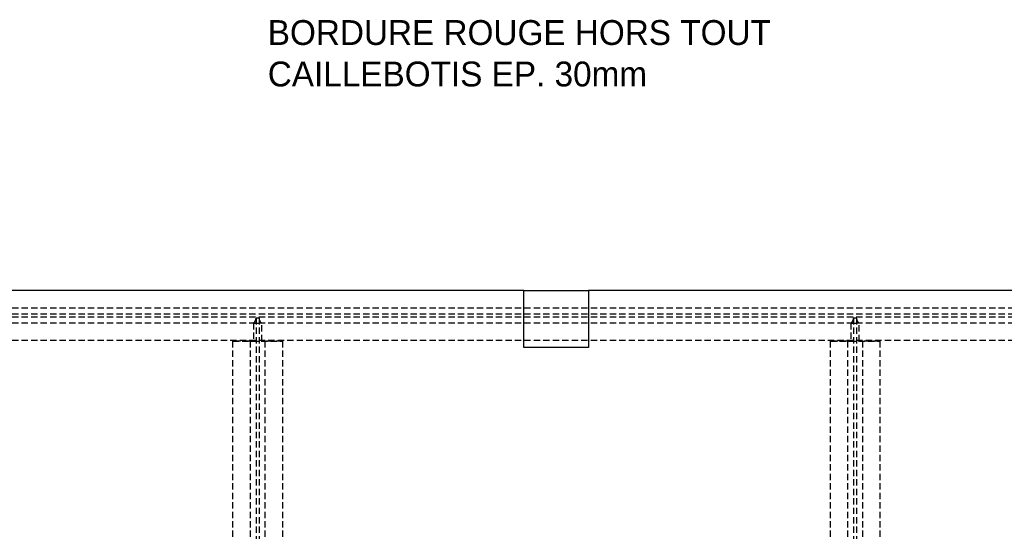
# Model space of a CAD drawing. Header units: millimetres. Extents: x 410 to 11678, y 2765 to 7100.
# Tile 23 of 40: x 2387 to 4365, y 6071 to 7100. Entities that reach past the tile are written whole.
import ezdxf

# ---------------------------------------------------------------- set-up
doc = ezdxf.new("R2010")
doc.units = ezdxf.units.MM
doc.header["$LTSCALE"] = 10
doc.linetypes.add('HIDDEN', pattern=[1.905, 1.27, -0.635])
doc.layers.add('Caillebotis', color=1, linetype='Continuous', lineweight=25)
doc.layers.add('Plancher inferieur', color=7, linetype='Continuous')

msp = doc.modelspace()

# ---------------------------------------------------------------- linework, layer by layer
at = {"layer": 'Caillebotis'}
for p, q in [((3400, 6555.4), (530, 6555.4)), ((3400, 6440.4), (3400, 6555.4)), ((3530, 6555.4), (3530, 6440.4)), ((6400, 6555.4), (3530, 6555.4)), ((3530, 6440.4), (3400, 6440.4))]:
    msp.add_line(p, q, dxfattribs=at)
at = {"layer": 'Plancher inferieur'}
msp.add_line((3400, 6555.4), (3530, 6555.4), dxfattribs=at)
at = {"layer": 'Plancher inferieur', "linetype": 'HIDDEN'}
for p, q in [((410, 6520.4), (7405, 6520.4)), ((410, 6508.4), (7405, 6508.4)), ((410, 6502.4), (7405, 6502.4)), ((410, 6490.4), (7405, 6490.4)), ((2856.7, 6489.6), (2856.7, 6453.4)), ((2856.7, 6489.6), (2873.4, 6489.6)), ((2862, 6500.4), (2868, 6500.4)), ((2862, 6500.4), (2862, 6499.6)), ((2862, 6499.6), (2862, 4822.8)), ((2868, 6499.6), (2868, 6500.4)), ((2868, 6499.6), (2868, 4822.8)), ((2873.4, 6453.4), (2873.4, 6489.6)), ((4056.7, 6489.6), (4056.7, 6453.4)), ((4056.7, 6489.6), (4073.4, 6489.6)), ((4062, 6500.4), (4068, 6500.4)), ((4062, 6500.4), (4062, 6499.6)), ((4062, 6499.6), (4062, 4822.8)), ((4068, 6499.6), (4068, 6500.4)), ((4068, 6499.6), (4068, 4822.8)), ((4073.4, 6453.4), (4073.4, 6489.6)), ((410, 6455.4), (7400, 6455.4)), ((410, 6455.4), (7405, 6455.4)), ((2815, 6453.4), (2815, 4872.4)), ((2815, 6453.4), (2915, 6453.4)), ((2850, 6453.4), (2815, 6453.4)), ((2856.7, 6453.4), (2850, 6453.4)), ((2850, 6453.4), (2856.7, 6453.4)), ((2850, 6453.4), (2850, 4872.4)), ((2856.7, 6453.4), (2873.4, 6453.4)), ((2880, 6453.4), (2873.4, 6453.4)), ((2873.4, 6453.4), (2880, 6453.4)), ((2915, 6453.4), (2880, 6453.4)), ((2880, 6453.4), (2880, 4872.4)), ((2915, 6453.4), (2915, 4872.4)), ((4015, 6453.4), (4015, 4872.4)), ((4015, 6453.4), (4115, 6453.4)), ((4050, 6453.4), (4015, 6453.4)), ((4056.7, 6453.4), (4050, 6453.4)), ((4050, 6453.4), (4056.7, 6453.4)), ((4050, 6453.4), (4050, 4872.4)), ((4056.7, 6453.4), (4073.4, 6453.4)), ((4080, 6453.4), (4073.4, 6453.4)), ((4073.4, 6453.4), (4080, 6453.4)), ((4115, 6453.4), (4080, 6453.4)), ((4080, 6453.4), (4080, 4872.4)), ((4115, 6453.4), (4115, 4872.4))]:
    msp.add_line(p, q, dxfattribs=at)
for centre, start, end in [((2850, 6499.6), 303.5573, 0), ((2880, 6499.6), 180, 236.4427), ((4050, 6499.6), 303.5573, 0), ((4080, 6499.6), 180, 236.4427)]:
    msp.add_arc(centre, 12, start, end, dxfattribs=at)

# ---------------------------------------------------------------- texts
at = {"insert": (2885.6, 7098.7), "char_height": 50, "attachment_point": 1}
msp.add_mtext_dynamic_manual_height_columns('BORDURE ROUGE HORS TOUT\\PCAILLEBOTIS EP. 30mm', width=1169.375, gutter_width=17.5, heights=[0], dxfattribs=at)

doc.saveas('drawing.dxf')
